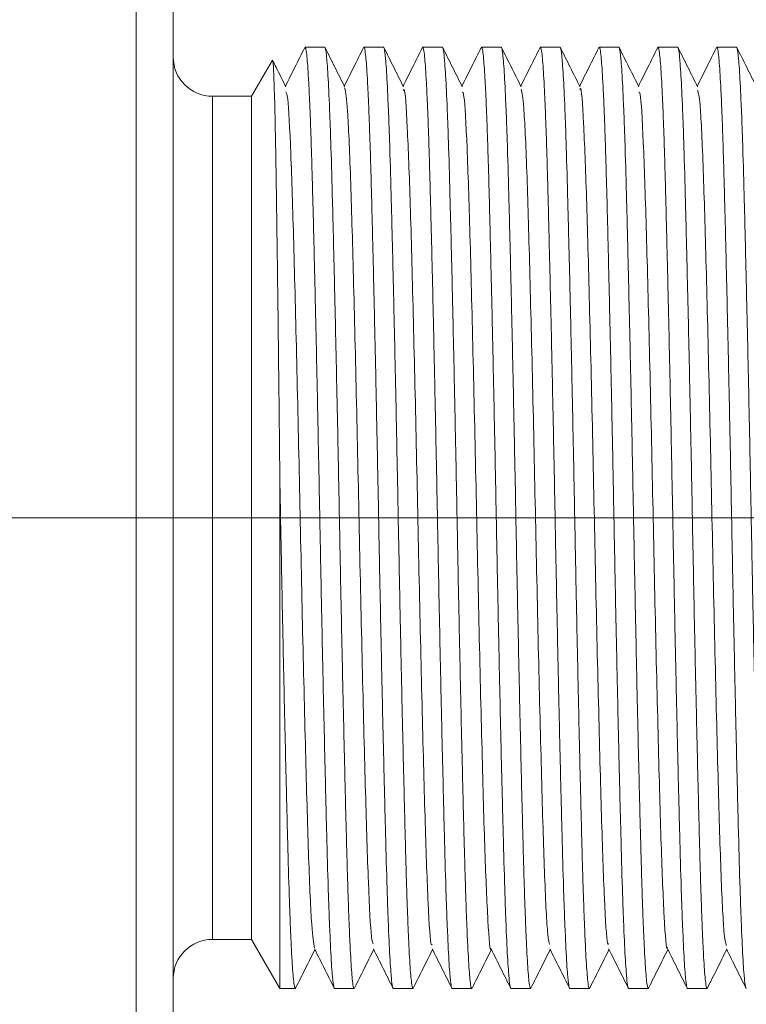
# Model space of a CAD drawing. Header units: millimetres. Extents: x 0 to 420, y 0 to 297.
# Tile 15 of 64: x 164.28 to 168.91, y 106.88 to 113.16. Entities that reach past the tile are written whole.
import ezdxf

# ---------------------------------------------------------------- set-up
doc = ezdxf.new("R2010")
doc.units = ezdxf.units.MM
doc.linetypes.add('CENTERX2', pattern=[20.32, 12.7, -2.54, 2.54, -2.54])
doc.styles.add('SLDTEXTSTYLE0', font='TXT', dxfattribs={"width": 0.75})
doc.dimstyles.new('SLDDIMSTYLE1', dxfattribs={"dimtxt": 3.5, "dimasz": 3.302, "dimexe": 0, "dimexo": 0.0625, "dimgap": 0.875, "dimtad": 2, "dimdec": 6, "dimlfac": 2, "dimrnd": 1e-09, "dimzin": 12, "dimdsep": 46, "dimtxsty": 'SLDTEXTSTYLE0', "dimsah": 1, "dimcen": 0.09, "dimadec": 0, "dimazin": 3, "dimtfac": 1, "dimtofl": 0, "dimtmove": 0, "dimatfit": 3, "dimfxl": 1, "dimfrac": 2, "dimtolj": 1, "dimtzin": 12, "dimarcsym": 0})

# ---------------------------------------------------------------- blocks, each defined once
blk = doc.blocks.new('_D_2')
at = {"color": 7, "linetype": 'Continuous', "lineweight": 0}
for p, q in [((162.2104, 119.6389), (192.5434, 119.6389)), ((191.5434, 119.6389), (191.5434, 86.6738)), ((162.2104, 86.6738), (192.5434, 86.6738))]:
    blk.add_line(p, q, dxfattribs=at)
for points in [[(191.5434, 119.6389), (191.0354, 116.3369), (192.0514, 116.3369)], [(191.5434, 86.6738), (192.0514, 89.9758), (191.0354, 89.9758)]]:
    blk.add_solid(points, dxfattribs=at)
at = {"color": 7, "linetype": 'Continuous', "lineweight": 0, "insert": (187.0317, 100.5702), "char_height": 3.5, "attachment_point": 1, "rotation": 90, "style": 'SLDTEXTSTYLE0'}
blk.add_mtext('66', dxfattribs=at)
blk = doc.blocks.new('_D_7')
at = {"color": 7, "linetype": 'Continuous', "lineweight": 0}
for p, q in [((145.371, 123.1563), (200.2035, 123.1563)), ((199.2035, 123.1563), (199.2035, 83.1563)), ((145.371, 83.1563), (200.2035, 83.1563))]:
    blk.add_line(p, q, dxfattribs=at)
for points in [[(199.2035, 123.1563), (198.6955, 119.8543), (199.7115, 119.8543)], [(199.2035, 83.1563), (199.7115, 86.4583), (198.6955, 86.4583)]]:
    blk.add_solid(points, dxfattribs=at)
at = {"color": 7, "linetype": 'Continuous', "lineweight": 0, "insert": (194.6918, 100.5702), "char_height": 3.5, "attachment_point": 1, "rotation": 90, "style": 'SLDTEXTSTYLE0'}
blk.add_mtext('80', dxfattribs=at)

msp = doc.modelspace()

# ---------------------------------------------------------------- linework, layer by layer
at = {"color": 8, "linetype": 'Continuous', "lineweight": 15}
for p, q in [((165.01662803, 109.98130837), (165.01662803, 114.92035372)), ((165.50354404, 112.66880837), (165.50354404, 107.29380837))]:
    msp.add_line(p, q, dxfattribs=at)
at = {"color": 7, "linetype": 'Continuous', "lineweight": 15}
for p, q in [((166.21916968, 112.98130837), (166.09416968, 112.98130837)), ((166.59416968, 112.98130837), (166.46916968, 112.98130837)), ((166.96916968, 112.98130837), (166.84416968, 112.98130837)), ((167.34416968, 112.98130837), (167.21916968, 112.98130837)), ((167.71916968, 112.98130837), (167.59416968, 112.98130837)), ((168.09416968, 112.98130837), (167.96916968, 112.98130837)), ((168.46916968, 112.98130837), (168.34416968, 112.98130837)), ((168.84416968, 112.98130837), (168.71916968, 112.98130837)), ((165.8858443, 112.89795914), (165.75354404, 112.66880837)), ((165.75354404, 112.66880837), (165.50354404, 112.66880837)), ((165.75354404, 112.66880837), (165.75354404, 107.29380837)), ((165.933966, 106.98130837), (165.933966, 110.18797769)), ((164.18149556, 109.98130837), (165.01662803, 109.98130837)), ((165.01662803, 109.98130837), (165.01662803, 96.33130837)), ((165.25354404, 109.98130837), (165.01662803, 109.98130837)), ((165.25354404, 96.33130837), (165.25354404, 109.98130837)), ((165.50354404, 107.29380837), (165.75354404, 107.29380837)), ((165.75354404, 107.29380837), (165.933966, 106.98130837)), ((165.933966, 106.98130837), (166.03166968, 106.98130837)), ((166.28166968, 106.98130837), (166.40666968, 106.98130837)), ((166.65666968, 106.98130837), (166.78166968, 106.98130837)), ((167.03166968, 106.98130837), (167.15666968, 106.98130837)), ((167.40666968, 106.98130837), (167.53166968, 106.98130837)), ((167.78166968, 106.98130837), (167.90666968, 106.98130837)), ((168.15666968, 106.98130837), (168.28166968, 106.98130837)), ((168.53166968, 106.98130837), (168.65666968, 106.98130837))]:
    msp.add_line(p, q, dxfattribs=at)
at = {"color": 7, "linetype": 'CENTERX2', "lineweight": 0}
msp.add_line((159.55354404, 109.98130837), (173.20354404, 109.98130837), dxfattribs=at)
at = {"color": 7, "linetype": 'Continuous', "lineweight": 15}
for centre, start, end in [((165.50354404, 112.91880837), 180.00000357, 270), ((165.50354404, 107.04380837), 90, 179.99999643)]:
    msp.add_arc(centre, 0.25, start, end, dxfattribs=at)
for points, knots in [([(165.25354404, 109.98130837), (165.25354404, 111.22497619), (165.25354404, 112.41780045), (165.25354404, 114.17661235), (165.25354404, 114.67069634), (165.25354404, 114.67069634)], [0, 0, 0, 0, 0.5, 0.5, 1, 1, 1, 1]), ([(166.09180322, 112.97372599), (166.09259345, 112.97684904), (166.09530757, 112.98757539), (166.09987914, 112.96981355), (166.10551321, 112.92942056), (166.11089726, 112.86516024), (166.11602661, 112.78496955), (166.12122725, 112.68362123), (166.12639153, 112.56296851), (166.13145231, 112.424884), (166.13641776, 112.27011113), (166.14125688, 112.09710173), (166.14610908, 111.9091357), (166.15277359, 111.64141104), (166.15962781, 111.34862419), (166.16651895, 111.03792161), (166.1733882, 110.71725864), (166.1801761, 110.38435745), (166.18668508, 110.047514), (166.19304552, 109.71008214), (166.19978332, 109.37461607), (166.20662084, 109.04964424), (166.21350763, 108.73352102), (166.22039986, 108.43332679), (166.22712942, 108.15686525), (166.23369715, 107.89768156), (166.24005417, 107.66659842), (166.24678532, 107.46983194), (166.25359731, 107.29683275), (166.26052014, 107.16098608), (166.26690625, 107.07246481), (166.27226514, 107.01647453), (166.27704891, 106.98578594), (166.2805089, 106.98243318), (166.28166968, 106.98130837)], [0, 0, 0, 0, 0.0128447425, 0.0441163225, 0.075702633, 0.1017482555, 0.1279747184, 0.1547715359, 0.1817654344, 0.2078110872, 0.2340375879, 0.2608344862, 0.2878284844, 0.3138733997, 0.3668481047, 0.3938412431, 0.4198866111, 0.472862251, 0.4998559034, 0.5259009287, 0.5788759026, 0.605869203, 0.6319141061, 0.6848887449, 0.7118818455, 0.7379273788, 0.7909034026, 0.817897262, 0.8439421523, 0.8969167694, 0.9239098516, 0.9427628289, 0.9807976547, 1, 1, 1, 1]), ([(166.4667896, 112.9775012), (166.46758295, 112.97917124), (166.47027508, 112.98483835), (166.47488607, 112.9708223), (166.48051171, 112.92920164), (166.48589763, 112.86521445), (166.49102651, 112.78495463), (166.49622728, 112.6836253), (166.50139152, 112.56296746), (166.50645231, 112.42488428), (166.51141776, 112.27011105), (166.51625688, 112.09710175), (166.52110908, 111.9091357), (166.52777359, 111.64141105), (166.53462781, 111.34862419), (166.54151895, 111.03792161), (166.5483882, 110.71725864), (166.5551761, 110.38435745), (166.56168508, 110.047514), (166.56804552, 109.71008214), (166.57478332, 109.37461607), (166.58162084, 109.04964424), (166.58850763, 108.73352102), (166.59539986, 108.43332679), (166.60212942, 108.15686525), (166.60869715, 107.89768156), (166.61505417, 107.66659842), (166.62178532, 107.46983194), (166.62859731, 107.29683275), (166.63552014, 107.16098608), (166.64190625, 107.07246481), (166.64726514, 107.01647453), (166.65204891, 106.98578594), (166.6555089, 106.98243318), (166.65666968, 106.98130837)], [0, 0, 0, 0, 0.013062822, 0.0443274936, 0.0759068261, 0.1019466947, 0.1281673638, 0.1549582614, 0.1819461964, 0.2079860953, 0.2342068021, 0.2609977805, 0.2879858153, 0.3140249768, 0.3669879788, 0.3939751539, 0.4200147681, 0.4729787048, 0.4999663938, 0.5260056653, 0.5789689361, 0.6059562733, 0.6319954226, 0.6849583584, 0.7119454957, 0.7379852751, 0.7909495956, 0.8179374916, 0.8439766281, 0.8969395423, 0.9239266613, 0.9427754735, 0.9808018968, 1, 1, 1, 1]), ([(166.84213016, 112.97804595), (166.84280999, 112.97944225), (166.84538861, 112.98473848), (166.84988607, 112.97073052), (166.85551171, 112.92922156), (166.86089763, 112.86520952), (166.86602651, 112.78495599), (166.87122728, 112.68362493), (166.87639152, 112.56296755), (166.88145231, 112.42488425), (166.88641776, 112.27011106), (166.89125688, 112.09710175), (166.89610908, 111.9091357), (166.90277359, 111.64141105), (166.90962781, 111.34862419), (166.91651895, 111.03792161), (166.9233882, 110.71725864), (166.9301761, 110.38435745), (166.93668508, 110.047514), (166.94304552, 109.71008214), (166.94978332, 109.37461607), (166.95662084, 109.04964424), (166.96350763, 108.73352102), (166.97039986, 108.43332679), (166.97712942, 108.15686525), (166.98369715, 107.89768156), (166.99005417, 107.66659842), (166.99678532, 107.46983194), (167.00359731, 107.29683275), (167.01052014, 107.16098608), (167.01690625, 107.07246481), (167.02226514, 107.01647453), (167.02704891, 106.98578594), (167.0305089, 106.98243318), (167.03166968, 106.98130837)], [0, 0, 0, 0, 0.0112146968, 0.0425379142, 0.0741763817, 0.1002650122, 0.1265347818, 0.1533758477, 0.1804143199, 0.2065029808, 0.2327727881, 0.259613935, 0.2866525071, 0.3127404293, 0.3658026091, 0.39284032, 0.4189286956, 0.4719918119, 0.4990300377, 0.52511807, 0.5781805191, 0.6052183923, 0.6313063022, 0.6843684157, 0.7114060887, 0.7374946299, 0.7905581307, 0.8175965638, 0.8436844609, 0.8967465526, 0.9237842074, 0.9426683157, 0.9807659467, 1, 1, 1, 1]), ([(167.21701179, 112.97785661), (167.21773108, 112.97934714), (167.22034915, 112.98477242), (167.22488607, 112.97076342), (167.23051171, 112.92921441), (167.23589763, 112.86521128), (167.24102651, 112.7849555), (167.24622728, 112.68362507), (167.25139152, 112.56296752), (167.25645231, 112.42488426), (167.26141776, 112.27011105), (167.26625688, 112.09710175), (167.27110908, 111.9091357), (167.27777359, 111.64141105), (167.28462781, 111.34862419), (167.29151895, 111.03792161), (167.2983882, 110.71725864), (167.3051761, 110.38435745), (167.31168508, 110.047514), (167.31804552, 109.71008214), (167.32478332, 109.37461607), (167.33162084, 109.04964424), (167.33850763, 108.73352102), (167.34539986, 108.43332679), (167.35212942, 108.15686525), (167.35869715, 107.89768156), (167.36505417, 107.66659842), (167.37178532, 107.46983194), (167.37859731, 107.29683275), (167.38552014, 107.16098608), (167.39190625, 107.07246481), (167.39726514, 107.01647453), (167.40204891, 106.98578594), (167.4055089, 106.98243318), (167.40666968, 106.98130837)], [0, 0, 0, 0, 0.0118578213, 0.0431606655, 0.0747785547, 0.1008502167, 0.1271028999, 0.1539265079, 0.1809473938, 0.2070190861, 0.2332718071, 0.2600954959, 0.2871164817, 0.3131874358, 0.3662151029, 0.393235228, 0.4193066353, 0.4723352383, 0.4993558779, 0.5254269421, 0.5784548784, 0.6054751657, 0.6315461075, 0.6845737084, 0.7115937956, 0.7376653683, 0.7906943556, 0.8177152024, 0.8437861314, 0.8968137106, 0.9238337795, 0.9427056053, 0.9807784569, 1, 1, 1, 1]), ([(167.59181532, 112.97754233), (167.59260009, 112.97919135), (167.59528366, 112.98483026), (167.59988597, 112.97081923), (167.60551203, 112.92919093), (167.6126143, 112.84485465), (167.619536, 112.72318207), (167.62639113, 112.562969), (167.63145241, 112.42488387), (167.63641773, 112.27011116), (167.64125688, 112.09710172), (167.64610908, 111.90913571), (167.65277359, 111.64141104), (167.65962781, 111.34862419), (167.66651895, 111.03792161), (167.6733882, 110.71725864), (167.6801761, 110.38435745), (167.68668508, 110.047514), (167.69304552, 109.71008214), (167.69978332, 109.37461607), (167.70662084, 109.04964424), (167.71350763, 108.73352102), (167.72039986, 108.43332679), (167.72712942, 108.15686525), (167.73369715, 107.89768156), (167.74005417, 107.66659842), (167.74678532, 107.46983194), (167.75359731, 107.29683275), (167.76052014, 107.16098608), (167.76690625, 107.07246481), (167.77226514, 107.01647453), (167.77704891, 106.98578594), (167.7805089, 106.98243318), (167.78166968, 106.98130837)], [0, 0, 0, 0, 0.0129241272, 0.0441946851, 0.0757799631, 0.1018247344, 0.1547991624, 0.1817921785, 0.20783698, 0.2340626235, 0.2608586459, 0.2878517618, 0.3138958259, 0.3668687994, 0.3938610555, 0.4199055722, 0.4728794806, 0.4998722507, 0.5259164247, 0.5788896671, 0.6058820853, 0.6319261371, 0.6848990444, 0.7118912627, 0.7379359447, 0.7909102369, 0.817903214, 0.8439472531, 0.8969201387, 0.9239123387, 0.9427646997, 0.9807982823, 1, 1, 1, 1]), ([(167.96681252, 112.97753785), (167.96759822, 112.97918915), (167.97028273, 112.98483111), (167.97488597, 112.97081996), (167.98051203, 112.92919077), (167.9876143, 112.84485474), (167.994536, 112.72318206), (168.00139113, 112.562969), (168.00645241, 112.42488387), (168.01141773, 112.27011116), (168.01625688, 112.09710172), (168.02110908, 111.90913571), (168.02777359, 111.64141104), (168.03462781, 111.34862419), (168.04151895, 111.03792161), (168.0483882, 110.71725864), (168.0551761, 110.38435745), (168.06168508, 110.047514), (168.06804552, 109.71008214), (168.07478332, 109.37461607), (168.08162084, 109.04964424), (168.08850763, 108.73352102), (168.09539986, 108.43332679), (168.10212942, 108.15686525), (168.10869715, 107.89768156), (168.11505417, 107.66659842), (168.12178532, 107.46983194), (168.12859731, 107.29683275), (168.13552014, 107.16098608), (168.14190625, 107.07246481), (168.14726514, 107.01647453), (168.15204891, 106.98578594), (168.1555089, 106.98243318), (168.15666968, 106.98130837)], [0, 0, 0, 0, 0.012939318, 0.0442093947, 0.0757941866, 0.1018385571, 0.1548121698, 0.1818047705, 0.2078491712, 0.2340744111, 0.2608700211, 0.2878627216, 0.3139063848, 0.3668785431, 0.3938703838, 0.4199144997, 0.4728875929, 0.4998799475, 0.5259237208, 0.5788961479, 0.6058881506, 0.6319318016, 0.6849038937, 0.7118956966, 0.7379399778, 0.7909134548, 0.8179060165, 0.8439496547, 0.8969217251, 0.9239135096, 0.9427655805, 0.9807985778, 1, 1, 1, 1]), ([(168.34213094, 112.9780472), (168.34281051, 112.97944282), (168.34538888, 112.98473798), (168.34988598, 112.97073401), (168.35551203, 112.92920898), (168.3626143, 112.84484474), (168.369536, 112.7231837), (168.37639113, 112.5629687), (168.38145241, 112.42488395), (168.38641773, 112.27011114), (168.39125688, 112.09710172), (168.39610908, 111.9091357), (168.40277359, 111.64141104), (168.40962781, 111.34862419), (168.41651895, 111.03792161), (168.4233882, 110.71725864), (168.4301761, 110.38435745), (168.43668508, 110.047514), (168.44304552, 109.71008214), (168.44978332, 109.37461607), (168.45662084, 109.04964424), (168.46350763, 108.73352102), (168.47039986, 108.43332679), (168.47712942, 108.15686525), (168.48369715, 107.89768156), (168.49005417, 107.66659842), (168.49678532, 107.46983194), (168.50359731, 107.29683275), (168.51052014, 107.16098608), (168.51690625, 107.07246481), (168.52226514, 107.01647453), (168.52704891, 106.98578594), (168.5305089, 106.98243318), (168.53166968, 106.98130837)], [0, 0, 0, 0, 0.0112109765, 0.042535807, 0.0741759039, 0.1002658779, 0.1533322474, 0.1803721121, 0.2064621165, 0.2327332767, 0.2595758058, 0.2866157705, 0.3127050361, 0.3657699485, 0.3928090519, 0.418898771, 0.47196462, 0.4990042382, 0.525093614, 0.5781587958, 0.6051980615, 0.6312873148, 0.684352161, 0.7113912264, 0.7374811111, 0.7905473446, 0.8175871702, 0.8436764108, 0.8967412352, 0.9237802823, 0.9426653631, 0.9807649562, 1, 1, 1, 1]), ([(168.71700201, 112.97784096), (168.71772455, 112.97933925), (168.7203459, 112.98477497), (168.72488597, 112.97076974), (168.73051203, 112.92920141), (168.7376143, 112.84484889), (168.744536, 112.72318302), (168.75139113, 112.56296883), (168.75645241, 112.42488392), (168.76141773, 112.27011115), (168.76625688, 112.09710172), (168.77110908, 111.90913571), (168.77777359, 111.64141104), (168.78462781, 111.34862419), (168.79151895, 111.03792161), (168.7983882, 110.71725864), (168.8051761, 110.38435745), (168.81168508, 110.047514), (168.81804552, 109.71008214), (168.82478332, 109.37461607), (168.83162084, 109.04964424), (168.83850763, 108.73352102), (168.84539986, 108.43332679), (168.85212942, 108.15686525), (168.85869715, 107.89768156), (168.86505417, 107.66659842), (168.87178532, 107.46983194), (168.87859731, 107.29683275), (168.88552014, 107.16098608), (168.89190625, 107.07246481), (168.89726514, 107.01647453), (168.90204891, 106.98578594), (168.9055089, 106.98243318), (168.90666968, 106.98130837)], [0, 0, 0, 0, 0.0119115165, 0.0432141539, 0.0748318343, 0.1009033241, 0.1539320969, 0.1809528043, 0.2070243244, 0.233276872, 0.2601003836, 0.2871211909, 0.3131919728, 0.3662192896, 0.3932392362, 0.4193104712, 0.4723387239, 0.4993591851, 0.525430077, 0.578457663, 0.6054777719, 0.6315485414, 0.684575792, 0.7115957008, 0.7376671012, 0.7906957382, 0.8177164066, 0.8437871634, 0.8968143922, 0.9238342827, 0.9427059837, 0.9807785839, 1, 1, 1, 1]), ([(166.09184253, 112.97881241), (166.07097533, 112.93710898), (166.03008686, 112.85539272), (165.98919476, 112.77367897), (165.96917171, 112.73366737)], [0, 0, 0, 0, 0.5103443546, 1, 1, 1, 1]), ([(166.40880141, 106.98471829), (166.40809085, 106.98324873), (166.40548148, 106.97785219), (166.40095339, 106.99185683), (166.39532733, 107.03341325), (166.38822506, 107.11776899), (166.38130336, 107.23943353), (166.37444823, 107.39964795), (166.36938695, 107.53773282), (166.36442163, 107.69250559), (166.35958248, 107.86551502), (166.35473028, 108.05348104), (166.34806577, 108.3212057), (166.34121155, 108.61399255), (166.33432041, 108.92469513), (166.32745116, 109.2453581), (166.32066327, 109.57825929), (166.31415428, 109.91510274), (166.30779384, 110.2525346), (166.30105604, 110.58800067), (166.29421852, 110.9129725), (166.28733173, 111.22909572), (166.2804395, 111.52928995), (166.27370994, 111.8057515), (166.26714221, 112.06493518), (166.2607852, 112.29601832), (166.25405404, 112.4927848), (166.24724205, 112.66578399), (166.24031922, 112.80163066), (166.23393311, 112.89015193), (166.22857422, 112.94614221), (166.22379046, 112.9768308), (166.22033046, 112.98018356), (166.21916968, 112.98130837)], [0, 0, 0, 0, 0.01171631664, 0.04302513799, 0.07464906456, 0.10072570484, 0.15376495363, 0.18079099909, 0.2068676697, 0.23312540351, 0.25995421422, 0.28698035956, 0.31305629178, 0.36609408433, 0.39311936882, 0.41919575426, 0.47223448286, 0.49926028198, 0.52533632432, 0.57837438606, 0.6053998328, 0.63147575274, 0.68451347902, 0.71153872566, 0.73761527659, 0.79065438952, 0.81768039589, 0.84375630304, 0.89679400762, 0.92381923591, 0.94269466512, 0.98077478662, 1, 1, 1, 1]), ([(166.3464668, 112.72907862), (166.32560021, 112.77077639), (166.28386591, 112.85417416), (166.24213506, 112.93757323), (166.22126908, 112.97927389)], [0, 0, 0, 0, 0.4999865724, 1, 1, 1, 1]), ([(166.46679911, 112.97871917), (166.44593331, 112.93701876), (166.40505936, 112.85533199), (166.36418207, 112.77364855), (166.34417229, 112.73366381)], [0, 0, 0, 0, 0.5104915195, 1, 1, 1, 1]), ([(166.78380504, 106.9847241), (166.78309327, 106.98325164), (166.78048269, 106.97785114), (166.77595339, 106.99185583), (166.77032733, 107.03341346), (166.76322506, 107.11776887), (166.75630336, 107.23943355), (166.74944823, 107.39964794), (166.74438695, 107.53773282), (166.73942163, 107.69250559), (166.73458248, 107.86551502), (166.72973028, 108.05348104), (166.72306577, 108.3212057), (166.71621155, 108.61399255), (166.70932041, 108.92469513), (166.70245116, 109.2453581), (166.69566327, 109.57825929), (166.68915428, 109.91510274), (166.68279384, 110.2525346), (166.67605604, 110.58800067), (166.66921852, 110.9129725), (166.66233173, 111.22909572), (166.6554395, 111.52928995), (166.64870994, 111.8057515), (166.64214221, 112.06493518), (166.6357852, 112.29601832), (166.62905404, 112.4927848), (166.62224205, 112.66578399), (166.61531922, 112.80163066), (166.60893311, 112.89015193), (166.60357422, 112.94614221), (166.59879046, 112.9768308), (166.59533046, 112.98018356), (166.59416968, 112.98130837)], [0, 0, 0, 0, 0.0117360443, 0.0430442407, 0.074667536, 0.1007436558, 0.1537818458, 0.1808073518, 0.2068835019, 0.2331407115, 0.2599689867, 0.2869945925, 0.3130700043, 0.3661067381, 0.3931314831, 0.419207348, 0.4722450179, 0.4992702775, 0.5253457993, 0.5783828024, 0.6054077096, 0.6314831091, 0.6845197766, 0.7115444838, 0.7376205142, 0.7906585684, 0.8176840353, 0.8437594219, 0.8967960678, 0.9238207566, 0.942695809, 0.9807751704, 1, 1, 1, 1]), ([(166.72176435, 112.72846929), (166.70089644, 112.7701689), (166.65915941, 112.85357053), (166.6174261, 112.93697519), (166.59655884, 112.97867872)], [0, 0, 0, 0, 0.499985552, 1, 1, 1, 1]), ([(166.84214095, 112.97940763), (166.82127368, 112.93770475), (166.78028436, 112.8557883), (166.73929137, 112.77387203), (166.71916752, 112.73365855)], [0, 0, 0, 0, 0.5090903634, 1, 1, 1, 1]), ([(167.15905253, 106.98511998), (167.15825826, 106.98344775), (167.15556519, 106.97777787), (167.15095339, 106.99179018), (167.14532733, 107.03342737), (167.13822506, 107.11776124), (167.13130336, 107.23943481), (167.12444823, 107.39964771), (167.11938695, 107.53773288), (167.11442163, 107.69250558), (167.10958248, 107.86551502), (167.10473028, 108.05348103), (167.09806577, 108.3212057), (167.09121155, 108.61399255), (167.08432041, 108.92469513), (167.07745116, 109.2453581), (167.07066327, 109.57825929), (167.06415428, 109.91510274), (167.05779384, 110.2525346), (167.05105604, 110.58800067), (167.04421852, 110.9129725), (167.03733173, 111.22909572), (167.0304395, 111.52928995), (167.02370994, 111.8057515), (167.01714221, 112.06493518), (167.0107852, 112.29601832), (167.00405404, 112.4927848), (166.99724205, 112.66578399), (166.99031922, 112.80163066), (166.98393311, 112.89015193), (166.97857422, 112.94614221), (166.97379046, 112.9768308), (166.97033046, 112.98018356), (166.96916968, 112.98130837)], [0, 0, 0, 0, 0.0130784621, 0.0443441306, 0.0759244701, 0.1019651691, 0.1549313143, 0.1819201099, 0.2079608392, 0.2341823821, 0.2609742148, 0.2879631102, 0.3140031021, 0.366967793, 0.3939558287, 0.4199962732, 0.4729618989, 0.4999504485, 0.5259905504, 0.5789555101, 0.6059437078, 0.6319836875, 0.6849483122, 0.7119363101, 0.7379769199, 0.7909429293, 0.8179316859, 0.8439716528, 0.8969362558, 0.9239242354, 0.9427736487, 0.9808012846, 1, 1, 1, 1]), ([(167.09648797, 112.72903765), (167.07561944, 112.77073917), (167.03388113, 112.8541447), (166.99214668, 112.93755079), (166.97127883, 112.97925509)], [0, 0, 0, 0, 0.4999849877, 1, 1, 1, 1]), ([(167.21702225, 112.97918043), (167.19615463, 112.93747645), (167.15520551, 112.85563953), (167.11425265, 112.77380357), (167.09416931, 112.7336711)], [0, 0, 0, 0, 0.5095986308, 1, 1, 1, 1]), ([(167.5337774, 106.98467988), (167.53307484, 106.98322948), (167.53047348, 106.9778591), (167.52595339, 106.99186345), (167.52032733, 107.03341185), (167.51322506, 107.11776976), (167.50630336, 107.23943341), (167.49944823, 107.39964797), (167.49438695, 107.53773281), (167.48942163, 107.69250559), (167.48458248, 107.86551502), (167.47973028, 108.05348104), (167.47306577, 108.3212057), (167.46621155, 108.61399255), (167.45932041, 108.92469513), (167.45245116, 109.2453581), (167.44566327, 109.57825929), (167.43915428, 109.91510274), (167.43279384, 110.2525346), (167.42605604, 110.58800067), (167.41921852, 110.9129725), (167.41233173, 111.22909572), (167.4054395, 111.52928995), (167.39870994, 111.8057515), (167.39214221, 112.06493518), (167.3857852, 112.29601832), (167.37905404, 112.4927848), (167.37224205, 112.66578399), (167.36531922, 112.80163066), (167.35893311, 112.89015193), (167.35357422, 112.94614221), (167.34879046, 112.9768308), (167.34533046, 112.98018356), (167.34416968, 112.98130837)], [0, 0, 0, 0, 0.0115858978, 0.0428988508, 0.0745269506, 0.1006070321, 0.1536532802, 0.1806828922, 0.206763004, 0.2330242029, 0.2598565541, 0.2868862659, 0.3129656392, 0.3660104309, 0.3930392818, 0.4191191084, 0.4721648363, 0.4991942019, 0.5252736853, 0.5783187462, 0.6053477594, 0.6314271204, 0.6844718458, 0.7115006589, 0.737580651, 0.7906267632, 0.8176563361, 0.8437356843, 0.896780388, 0.9238091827, 0.9426871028, 0.9807722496, 1, 1, 1, 1]), ([(167.47151873, 112.72897748), (167.45065266, 112.77067413), (167.40891944, 112.85406958), (167.36718956, 112.93746694), (167.34632408, 112.9791667)], [0, 0, 0, 0, 0.4999869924, 1, 1, 1, 1]), ([(167.59182498, 112.97877492), (167.57095775, 112.93707143), (167.53007535, 112.85536727), (167.4891893, 112.77366574), (167.46917234, 112.73366637)], [0, 0, 0, 0, 0.5104206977, 1, 1, 1, 1]), ([(167.90886804, 106.98482487), (167.90813527, 106.98330196), (167.90550369, 106.97783282), (167.90095339, 106.99183869), (167.89532733, 107.03341709), (167.88822506, 107.11776688), (167.88130336, 107.23943388), (167.87444823, 107.39964788), (167.86938695, 107.53773283), (167.86442163, 107.69250559), (167.85958248, 107.86551502), (167.85473028, 108.05348104), (167.84806577, 108.3212057), (167.84121155, 108.61399255), (167.83432041, 108.92469513), (167.82745116, 109.2453581), (167.82066327, 109.57825929), (167.81415428, 109.91510274), (167.80779384, 110.2525346), (167.80105604, 110.58800067), (167.79421852, 110.9129725), (167.78733173, 111.22909572), (167.7804395, 111.52928995), (167.77370994, 111.8057515), (167.76714221, 112.06493518), (167.7607852, 112.29601832), (167.75405404, 112.4927848), (167.74724205, 112.66578399), (167.74031922, 112.80163066), (167.73393311, 112.89015193), (167.72857422, 112.94614221), (167.72379046, 112.9768308), (167.72033046, 112.98018356), (167.71916968, 112.98130837)], [0, 0, 0, 0, 0.0120781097, 0.0433754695, 0.0749878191, 0.1010549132, 0.1540747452, 0.1810908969, 0.2071580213, 0.2334061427, 0.2602251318, 0.2872413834, 0.3133077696, 0.366326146, 0.393341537, 0.4194083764, 0.4724276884, 0.4994435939, 0.5255100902, 0.5785287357, 0.6055442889, 0.6316106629, 0.684628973, 0.7116443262, 0.737711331, 0.7907310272, 0.8177471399, 0.8438135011, 0.8968317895, 0.9238471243, 0.9427156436, 0.9807818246, 1, 1, 1, 1]), ([(167.84673117, 112.72854082), (167.82586325, 112.77024057), (167.78412621, 112.8536425), (167.7423929, 112.93704719), (167.72152564, 112.97875074)], [0, 0, 0, 0, 0.4999855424, 1, 1, 1, 1]), ([(167.96682213, 112.9787688), (167.94595654, 112.93706884), (167.90507382, 112.85536454), (167.8641878, 112.77366348), (167.84416905, 112.73366072)], [0, 0, 0, 0, 0.5103765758, 1, 1, 1, 1]), ([(168.2840167, 106.98506266), (168.28323437, 106.98341961), (168.28055325, 106.97778869), (168.27595339, 106.99179941), (168.27032733, 107.03342541), (168.26322506, 107.11776231), (168.25630336, 107.23943463), (168.24944823, 107.39964775), (168.24438695, 107.53773287), (168.23942163, 107.69250558), (168.23458248, 107.86551502), (168.22973028, 108.05348103), (168.22306577, 108.3212057), (168.21621155, 108.61399255), (168.20932041, 108.92469513), (168.20245116, 109.2453581), (168.19566327, 109.57825929), (168.18915428, 109.91510274), (168.18279384, 110.2525346), (168.17605604, 110.58800067), (168.16921852, 110.9129725), (168.16233173, 111.22909572), (168.1554395, 111.52928995), (168.14870994, 111.8057515), (168.14214221, 112.06493518), (168.1357852, 112.29601832), (168.12905404, 112.4927848), (168.12224205, 112.66578399), (168.11531922, 112.80163066), (168.10893311, 112.89015193), (168.10357422, 112.94614221), (168.09879046, 112.9768308), (168.09533046, 112.98018356), (168.09416968, 112.98130837)], [0, 0, 0, 0, 0.0128843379, 0.0441561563, 0.0757427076, 0.1017885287, 0.1547650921, 0.1817591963, 0.2078050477, 0.2340317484, 0.2608288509, 0.2878230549, 0.3138681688, 0.3668432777, 0.3938366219, 0.4198821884, 0.4728582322, 0.4998520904, 0.5258973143, 0.5788726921, 0.6058661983, 0.6319112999, 0.6848863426, 0.7118796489, 0.7379253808, 0.7909018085, 0.8178958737, 0.8439409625, 0.8969159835, 0.9239092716, 0.9427623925, 0.9807975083, 1, 1, 1, 1]), ([(168.22146445, 112.72908315), (168.20059585, 112.77078479), (168.15885741, 112.85419058), (168.11712284, 112.93759671), (168.09625492, 112.97930104)], [0, 0, 0, 0, 0.4999849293, 1, 1, 1, 1]), ([(168.34214173, 112.97940909), (168.32127433, 112.93770596), (168.28028598, 112.85579149), (168.23929393, 112.77387714), (168.21917117, 112.73366586)], [0, 0, 0, 0, 0.509105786, 1, 1, 1, 1]), ([(168.65875414, 106.98464268), (168.65805934, 106.98321073), (168.65546573, 106.97786548), (168.65095329, 106.9918736), (168.64532765, 107.03339793), (168.63994173, 107.09740655), (168.63481285, 107.17766094), (168.62961208, 107.27899176), (168.62444784, 107.3996492), (168.61938705, 107.53773248), (168.6144216, 107.69250568), (168.60958249, 107.86551499), (168.60473028, 108.05348104), (168.59806577, 108.3212057), (168.59121155, 108.61399255), (168.58432041, 108.92469513), (168.57745116, 109.2453581), (168.57066327, 109.57825929), (168.56415428, 109.91510274), (168.55779384, 110.2525346), (168.55105604, 110.58800067), (168.54421852, 110.9129725), (168.53733173, 111.22909572), (168.5304395, 111.52928995), (168.52370994, 111.8057515), (168.51714221, 112.06493518), (168.5107852, 112.29601832), (168.50405404, 112.4927848), (168.49724205, 112.66578399), (168.49031922, 112.80163066), (168.48393311, 112.89015193), (168.47857422, 112.94614221), (168.47379046, 112.9768308), (168.47033046, 112.98018356), (168.46916968, 112.98130837)], [0, 0, 0, 0, 0.0114589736, 0.0427744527, 0.074405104, 0.1004872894, 0.126750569, 0.1535850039, 0.1806167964, 0.2066990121, 0.2329623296, 0.2597968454, 0.2868287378, 0.312910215, 0.3659592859, 0.3929903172, 0.4190722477, 0.4721222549, 0.499153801, 0.5252353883, 0.5782847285, 0.6053159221, 0.631397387, 0.6844463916, 0.7114773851, 0.7375594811, 0.7906098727, 0.8176416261, 0.8437230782, 0.8967720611, 0.9238030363, 0.9426824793, 0.9807706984, 1, 1, 1, 1]), ([(168.59658715, 112.72884088), (168.57572164, 112.77053617), (168.53398957, 112.85392885), (168.49226074, 112.93732415), (168.4713958, 112.97902285)], [0, 0, 0, 0, 0.499987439, 1, 1, 1, 1]), ([(168.71701243, 112.97916107), (168.6961449, 112.93745723), (168.65519914, 112.85562697), (168.61424966, 112.77379778), (168.59416961, 112.73367189)], [0, 0, 0, 0, 0.5096384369, 1, 1, 1, 1]), ([(169.03394646, 106.9849503), (169.03318755, 106.98336414), (169.03052984, 106.97780939), (169.02595329, 106.99182136), (169.02032765, 107.03340926), (169.01494173, 107.09740374), (169.00981285, 107.17766171), (169.00461208, 107.27899154), (168.99944784, 107.39964926), (168.99438705, 107.53773247), (168.9894216, 107.69250569), (168.98458249, 107.86551499), (168.97973028, 108.05348104), (168.97306577, 108.3212057), (168.96621155, 108.61399255), (168.95932041, 108.92469513), (168.95245116, 109.2453581), (168.94566327, 109.57825929), (168.93915428, 109.91510274), (168.93279384, 110.2525346), (168.92605604, 110.58800067), (168.91921852, 110.9129725), (168.91233173, 111.22909572), (168.9054395, 111.52928995), (168.89870994, 111.8057515), (168.89214221, 112.06493518), (168.8857852, 112.29601832), (168.87905404, 112.4927848), (168.87224205, 112.66578399), (168.86531922, 112.80163066), (168.85893311, 112.89015193), (168.85357422, 112.94614221), (168.84879046, 112.9768308), (168.84533046, 112.98018356), (168.84416968, 112.98130837)], [0, 0, 0, 0, 0.0125029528, 0.0437853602, 0.075382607, 0.1014372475, 0.127672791, 0.1544788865, 0.1814821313, 0.2075368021, 0.2337723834, 0.2605785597, 0.2875819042, 0.3136358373, 0.3666288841, 0.3936313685, 0.4196857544, 0.4726797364, 0.499682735, 0.5257367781, 0.5787300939, 0.6057327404, 0.6317866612, 0.6847796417, 0.7117820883, 0.7378366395, 0.7908310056, 0.8178342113, 0.8438881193, 0.8968810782, 0.9238835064, 0.9427430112, 0.9807910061, 1, 1, 1, 1]), ([(168.97169251, 112.72862303), (168.95082466, 112.77032279), (168.90908775, 112.85372471), (168.86735456, 112.93712912), (168.84648736, 112.97883253)], [0, 0, 0, 0, 0.4999855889, 1, 1, 1, 1]), ([(165.933966, 110.18797769), (165.93203021, 110.37393919), (165.93004929, 110.55664369), (165.92599562, 110.91556436), (165.92395937, 111.08849808), (165.91991028, 111.41823965), (165.91787863, 111.57653924), (165.91387878, 111.87355121), (165.91198265, 112.00964335), (165.90911938, 112.19551781), (165.90814557, 112.25439208), (165.90615791, 112.3658224), (165.90514175, 112.41844058), (165.90209706, 112.56340176), (165.90005177, 112.64420115), (165.8959297, 112.77446514), (165.89383721, 112.82394447), (165.88977275, 112.88700336), (165.88778506, 112.90132064), (165.8858443, 112.89795914)], [0, 0, 0, 0, 0.125, 0.125, 0.25, 0.25, 0.375, 0.375, 0.5, 0.5, 0.5625, 0.5625, 0.625, 0.625, 0.75, 0.75, 0.875, 0.875, 1, 1, 1, 1]), ([(165.97151114, 112.7289924), (165.95064256, 112.77069364), (165.9232675, 112.82539664), (165.89589495, 112.88010018), (165.88938906, 112.89310208)], [0, 0, 0, 0, 0.7623206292, 1, 1, 1, 1]), ([(166.15446538, 107.2391435), (166.14845091, 107.27218101), (166.13609432, 107.34005577), (166.11659045, 107.77983343), (166.09865221, 108.42725701), (166.07857952, 109.23431637), (166.06026809, 110.11858969), (166.04104702, 110.98785046), (166.0214412, 111.75726757), (166.00341476, 112.33809091), (165.9856755, 112.67550075), (165.97554017, 112.69150552), (165.97162082, 112.69769458)], [0, 0, 0, 0, 0.0995437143, 0.2045101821, 0.3074621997, 0.4127152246, 0.5160801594, 0.6204781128, 0.7252860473, 0.8283300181, 0.9336149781, 1, 1, 1, 1]), ([(166.52915563, 107.26517436), (166.52525686, 107.27136031), (166.51514187, 107.28740915), (166.49742439, 107.62456864), (166.47939821, 108.2053376), (166.45979232, 108.97476932), (166.44057128, 109.84402649), (166.42225985, 110.72829963), (166.40218715, 111.53536331), (166.38424894, 112.18276998), (166.36475528, 112.62237676), (166.3524085, 112.6902258), (166.34640387, 112.72322291)], [0, 0, 0, 0, 0.066068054, 0.1714072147, 0.2745042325, 0.3793661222, 0.4838178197, 0.5872359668, 0.6925431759, 0.7955481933, 0.9005686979, 1, 1, 1, 1]), ([(166.90399071, 107.26362201), (166.90208251, 107.2595416), (166.89397086, 107.24219594), (166.87853196, 107.49465979), (166.85979796, 108.00038836), (166.84104421, 108.7252346), (166.82114881, 109.56993869), (166.80324332, 110.46068088), (166.78324367, 111.29794119), (166.7647275, 112.01057914), (166.74574812, 112.49624622), (166.73090764, 112.73099442), (166.72324342, 112.70803087), (166.72179322, 112.70368578)], [0, 0, 0, 0, 0.0324715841, 0.1380353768, 0.2423666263, 0.3466978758, 0.4522616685, 0.5556280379, 0.6612878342, 0.7653446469, 0.8699577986, 0.9753938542, 1, 1, 1, 1]), ([(167.27930937, 107.23645654), (167.27918112, 107.23578131), (167.27279269, 107.20214439), (167.25979715, 107.39212499), (167.24019171, 107.81369823), (167.22216263, 108.48739054), (167.20205754, 109.30001771), (167.1839065, 110.18741425), (167.16448247, 111.05125128), (167.14505673, 111.81018986), (167.12691075, 112.37312853), (167.1096721, 112.68773815), (167.10003071, 112.69350762), (167.09659149, 112.69556568)], [0, 0, 0, 0, 0.0021408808, 0.1066495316, 0.2115685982, 0.3147218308, 0.4201184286, 0.5234095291, 0.628138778, 0.7328680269, 0.8361591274, 0.9415557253, 1, 1, 1, 1]), ([(167.65429322, 107.26075084), (167.64985484, 107.27210276), (167.63917942, 107.29940698), (167.62093794, 107.66108012), (167.60299229, 108.25934316), (167.58322924, 109.03880809), (167.56423334, 109.91269521), (167.54572192, 110.79406287), (167.52571969, 111.59229003), (167.50781967, 112.22377531), (167.4887348, 112.63613837), (167.47698184, 112.68935902), (167.47153197, 112.71403753)], [0, 0, 0, 0, 0.0749097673, 0.1801766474, 0.2831422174, 0.3881225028, 0.4922834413, 0.5958904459, 0.7010935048, 0.8040130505, 0.9091205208, 1, 1, 1, 1]), ([(168.02919487, 107.26659542), (168.02674053, 107.26344489), (168.01808996, 107.25234053), (168.00198348, 107.52442307), (167.98348345, 108.04993932), (167.96448438, 108.78650977), (167.9447226, 109.63819469), (167.92677505, 110.52837454), (167.90670589, 111.35780452), (167.88838979, 112.05784714), (167.86918399, 112.52275962), (167.85496054, 112.74114054), (167.84774178, 112.71370937), (167.84675103, 112.70994453)], [0, 0, 0, 0, 0.0417907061, 0.1472952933, 0.2511992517, 0.3556587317, 0.4609399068, 0.5642005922, 0.6697691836, 0.7734440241, 0.8781549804, 0.983277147, 1, 1, 1, 1]), ([(168.40400876, 107.24442951), (168.4035146, 107.24220264), (168.39677587, 107.21183549), (168.38322348, 107.41538842), (168.36381008, 107.85856613), (168.3456562, 108.54571931), (168.32555194, 109.36691097), (168.30752242, 110.2559822), (168.28791792, 111.11404309), (168.26869469, 111.8619891), (168.2503906, 112.40655808), (168.23368045, 112.69948266), (168.22451794, 112.6961223), (168.22155097, 112.69503415)], [0, 0, 0, 0, 0.008301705, 0.1132080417, 0.2181143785, 0.3215801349, 0.427154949, 0.5304826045, 0.6355790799, 0.7402644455, 0.8439139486, 0.9494567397, 1, 1, 1, 1]), ([(168.77930859, 107.25530329), (168.77436494, 107.27282951), (168.76315517, 107.31257031), (168.7444691, 107.69921136), (168.72656629, 108.31434792), (168.70666914, 109.1033938), (168.68791968, 109.98130973), (168.66917025, 110.85921746), (168.64927299, 111.64828808), (168.63137055, 112.26333488), (168.61272884, 112.64934636), (168.60156088, 112.68907548), (168.59665935, 112.70651228)], [0, 0, 0, 0, 0.08304084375, 0.18829554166, 0.29126560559, 0.39642466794, 0.50035591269, 0.60428715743, 0.70944621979, 0.81241628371, 0.91767098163, 1, 1, 1, 1]), ([(166.03408228, 106.98516756), (166.03327809, 106.98347105), (166.03057511, 106.97776882), (166.0259534, 106.99178266), (166.02032728, 107.03342873), (166.01322527, 107.1177614), (166.006302, 107.23942821), (165.99945058, 107.39965929), (165.99266663, 107.5842714), (165.98615765, 107.80392808), (165.97973314, 108.0534721), (165.97306408, 108.32121087), (165.96621193, 108.61399219), (165.95932019, 108.92469443), (165.95245212, 109.24536253), (165.94565728, 109.57823025), (165.93902759, 109.92226161), (165.93567921, 110.09804014), (165.933966, 110.18797769)], [0, 0, 0, 0, 0.0250627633, 0.0842395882, 0.1440119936, 0.1932994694, 0.2935489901, 0.3446309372, 0.3939184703, 0.4941682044, 0.5452503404, 0.5945364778, 0.6947832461, 0.745863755, 0.7951507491, 0.8953992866, 0.9464807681, 1, 1, 1, 1]), ([(166.0340729, 106.9839688), (166.05494012, 107.02567227), (166.09580266, 107.10733669), (166.13666884, 107.18899804), (166.15666593, 107.22895749)], [0, 0, 0, 0, 0.51066874, 1, 1, 1, 1]), ([(166.15439985, 107.23348586), (166.17526841, 107.19178429), (166.21700678, 107.10837866), (166.25874128, 107.02497287), (166.27960916, 106.98326871)], [0, 0, 0, 0, 0.4999849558, 1, 1, 1, 1]), ([(166.40879086, 106.98338498), (166.42965866, 107.02508923), (166.47061629, 107.10694297), (166.51157771, 107.18879605), (166.5316694, 107.22894523)], [0, 0, 0, 0, 0.5094970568, 1, 1, 1, 1]), ([(166.52926725, 107.23374552), (166.5501347, 107.19204624), (166.59187079, 107.10864533), (166.63360324, 107.0252427), (166.65447006, 106.98354021)], [0, 0, 0, 0, 0.4999858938, 1, 1, 1, 1]), ([(166.78379456, 106.98339217), (166.80466029, 107.0250924), (166.84561893, 107.10694837), (166.88658091, 107.18880279), (166.90667546, 107.22895777)], [0, 0, 0, 0, 0.5094341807, 1, 1, 1, 1]), ([(166.90403852, 107.23422716), (166.92490612, 107.19252839), (166.96664252, 107.10912848), (167.00837526, 107.02572515), (167.02924222, 106.9840223)], [0, 0, 0, 0, 0.4999858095, 1, 1, 1, 1]), ([(167.159043, 106.98390354), (167.17991026, 107.02560711), (167.2207829, 107.10729175), (167.26165918, 107.18897355), (167.28166634, 107.22895324)], [0, 0, 0, 0, 0.51054355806, 1, 1, 1, 1]), ([(167.27935496, 107.23357214), (167.30022144, 107.19187462), (167.34195552, 107.10847735), (167.38368616, 107.0250786), (167.40455203, 106.98337811)], [0, 0, 0, 0, 0.4999866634, 1, 1, 1, 1]), ([(167.53376678, 106.98333843), (167.55463466, 107.02504276), (167.59560058, 107.10691287), (167.6365703, 107.18878254), (167.6566702, 107.22894811)], [0, 0, 0, 0, 0.509396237, 1, 1, 1, 1]), ([(167.65439043, 107.23350383), (167.67525901, 107.19180223), (167.71699741, 107.10839652), (167.75873195, 107.02499059), (167.77959984, 106.98328636)], [0, 0, 0, 0, 0.4999849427, 1, 1, 1, 1]), ([(167.90885778, 106.98351706), (167.92972299, 107.02521633), (167.97065871, 107.10702662), (168.01159765, 107.1888347), (168.03166973, 107.22894465)], [0, 0, 0, 0, 0.5097067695, 1, 1, 1, 1]), ([(168.02926165, 107.2337568), (168.05012901, 107.19205771), (168.09186492, 107.1086572), (168.13359721, 107.02525488), (168.15446394, 106.98355255)], [0, 0, 0, 0, 0.499985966, 1, 1, 1, 1]), ([(168.284007, 106.98382603), (168.30487423, 107.02552953), (168.34576123, 107.10724286), (168.38665187, 107.18895362), (168.40667342, 107.22896218)], [0, 0, 0, 0, 0.5103635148, 1, 1, 1, 1]), ([(168.40403688, 107.23423078), (168.42490437, 107.19253226), (168.46664054, 107.10913287), (168.50837307, 107.02572999), (168.52923993, 106.98402738)], [0, 0, 0, 0, 0.499985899, 1, 1, 1, 1]), ([(168.65874345, 106.98329384), (168.67961137, 107.02499813), (168.72058481, 107.10688309), (168.76156207, 107.18876781), (168.78166946, 107.22894836)], [0, 0, 0, 0, 0.5093034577, 1, 1, 1, 1]), ([(168.77937561, 107.23353224), (168.80024233, 107.19183423), (168.84197689, 107.10843595), (168.88370797, 107.02503644), (168.90457407, 106.98333557)], [0, 0, 0, 0, 0.49998647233, 1, 1, 1, 1])]:
    msp.add_open_spline(points, degree=3, knots=knots, dxfattribs=at)

# ---------------------------------------------------------------- dimensions: what is measured, and where the dimension line sits
at = {"color": 7, "linetype": 'Continuous', "lineweight": 0}
for base, p1, p2, picture, middle in [((199.20354414, 83.15630837), (144.37099911, 123.15630837), (144.37099911, 83.15630837), '_D_7', (199.20354414, 103.15630837)), ((191.54340071, 86.67376344), (161.21037477, 119.63885331), (161.21037477, 86.67376344), '_D_2', (191.54340071, 103.15630837))]:
    dim = msp.add_linear_dim(base=base, p1=p1, p2=p2, angle=90, dimstyle='SLDDIMSTYLE1', dxfattribs=at)
    dim.commit()
    dim.dimension.update_dxf_attribs({"geometry": picture, "text_midpoint": middle, "dimtype": 160})

doc.saveas('drawing.dxf')
